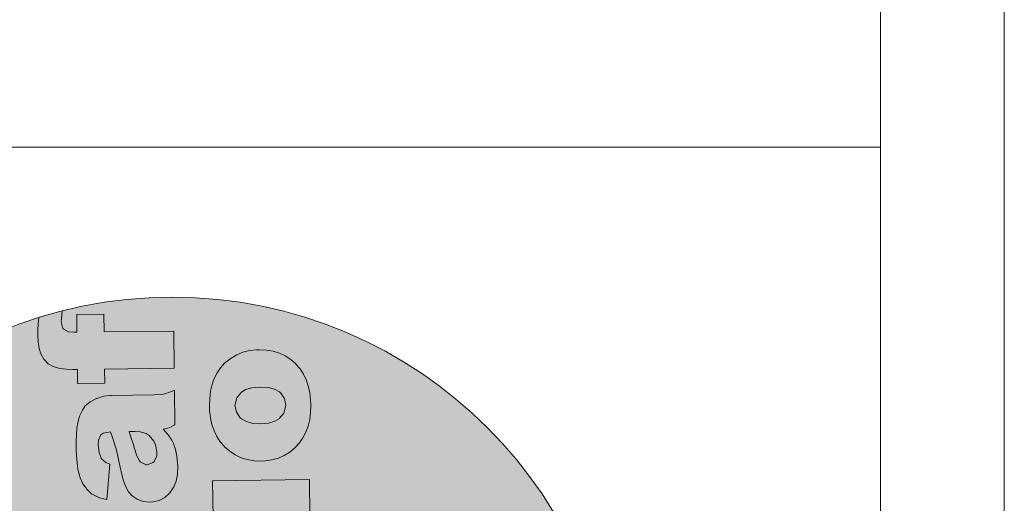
# Model space of a CAD drawing. Header units: millimetres. Extents: x -115268 to 140687, y -37779 to 24471.
# Tile 125 of 256: x 55464 to 55848, y -4479 to -4290. Entities that reach past the tile are written whole.
import ezdxf

# ---------------------------------------------------------------- set-up
doc = ezdxf.new("R2010")
doc.units = ezdxf.units.MM
doc.layers.get('0').update_dxf_attribs({"lineweight": 9})
doc.layers.add('A_CIENKA', color=7, linetype='Continuous', lineweight=9)

# ---------------------------------------------------------------- blocks, each defined once
blk = doc.blocks.new('METRYKA11')
at = {"true_color": 0x000000}
h = blk.add_hatch(color=18, dxfattribs=at)
h.dxf.hatch_style = 1
h.paths.add_polyline_path([(7511428.56, 5508702.86, 1), (7511776.45, 5508702.86, 1)])
at = {"true_color": 0xffffff}
h = blk.add_hatch(color=7, dxfattribs=at)
h.dxf.hatch_style = 1
h.paths.add_polyline_path([(7511581.88, 5508579.4), (7511581.49, 5508579.4), (7511578.94, 5508579.05), (7511576.25, 5508578.25), (7511576.14, 5508578.21), (7511573.63, 5508576.92), (7511571.76, 5508575.28), (7511570.62, 5508573.72), (7511569.49, 5508571.36), (7511568.79, 5508568.65), (7511568.5, 5508566.69), (7511568.32, 5508564.19), (7511568.21, 5508561.35), (7511568.22, 5508558.2), (7511568.28, 5508555.88), (7511568.52, 5508553.19), (7511568.9, 5508550.67), (7511568.98, 5508550.18), (7511569.72, 5508547.38), (7511570.69, 5508545.22), (7511570.83, 5508544.94), (7511572.47, 5508542.68), (7511574.32, 5508541.02), (7511574.95, 5508540.61), (7511577.24, 5508539.58), (7511580.09, 5508538.81), (7511581.36, 5508552.68), (7511579.81, 5508553.32), (7511577.92, 5508554.95), (7511577.1, 5508557.18), (7511576.78, 5508560.19), (7511576.9, 5508561.98), (7511577.82, 5508564.06), (7511578.73, 5508564.71), (7511581.55, 5508565.23), (7511582.54, 5508562.58), (7511583.31, 5508560.13), (7511583.31, 5508560.1), (7511583.75, 5508558.53), (7511584.27, 5508556.25), (7511584.97, 5508553.28), (7511585.75, 5508549.57), (7511586.49, 5508546.64), (7511587.5, 5508543.98), (7511588.65, 5508541.86), (7511590, 5508540.3), (7511591.94, 5508538.99), (7511594.34, 5508538.14), (7511597.11, 5508537.86), (7511598.09, 5508537.94), (7511600.58, 5508538.5), (7511602.81, 5508539.68), (7511604.78, 5508541.5), (7511605.02, 5508541.78), (7511606.26, 5508543.72), (7511607.15, 5508546.05), (7511607.67, 5508548.72), (7511607.81, 5508551.77), (7511607.76, 5508553), (7511607.48, 5508555.76), (7511606.93, 5508558.35), (7511606.13, 5508560.69), (7511605.48, 5508561.95), (7511604.05, 5508564.14), (7511602.13, 5508566.29), (7511604.51, 5508566.81), (7511606.74, 5508567.92), (7511606.57, 5508581.49), (7511605.04, 5508580.77), (7511602.74, 5508580.01), (7511601.51, 5508579.78), (7511598.57, 5508579.6)])
h.paths.add_polyline_path([(7511593.2, 5508565.23), (7511595.52, 5508564.56), (7511596.73, 5508563.73), (7511598.47, 5508561.62), (7511599.3, 5508559.73), (7511599.68, 5508557.11), (7511599.59, 5508555.84), (7511598.64, 5508553.62), (7511598.26, 5508553.23), (7511595.88, 5508552.36), (7511595.46, 5508552.39), (7511593.17, 5508553.56), (7511592.88, 5508553.9), (7511591.84, 5508555.89), (7511590.79, 5508559.1), (7511590.49, 5508560.22), (7511589.69, 5508562.81), (7511588.85, 5508565.32), (7511591.17, 5508565.35)], flags=16)
h.paths.add_polyline_path([(7511594.33, 5508603.93), (7511592.32, 5508602.95), (7511589.31, 5508602.56), (7511568.52, 5508602.31), (7511568.7, 5508587.76), (7511592.75, 5508588.05), (7511594.36, 5508588.11), (7511597.27, 5508588.49), (7511599.82, 5508589.19), (7511601.98, 5508590.24), (7511603.72, 5508591.62), (7511605.24, 5508593.4), (7511606.33, 5508595.62), (7511607, 5508598.15), (7511607.21, 5508601.03), (7511607, 5508603.73), (7511606.45, 5508606.31), (7511605.51, 5508608.57), (7511604.11, 5508610.67), (7511602.3, 5508612.65), (7511600.07, 5508614.58), (7511606.17, 5508614.66), (7511606.01, 5508628.19), (7511568.21, 5508627.73), (7511568.39, 5508613.25), (7511586.58, 5508613.47), (7511589.32, 5508613.36), (7511591.92, 5508612.83), (7511593.76, 5508611.91), (7511595.21, 5508610.17), (7511595.81, 5508607.66), (7511595.62, 5508606.08)])
h.paths.add_polyline_path([(7511567.8, 5508661.95), (7511567.89, 5508653.99), (7511553.52, 5508653.81), (7511561.13, 5508639.39), (7511568.07, 5508639.47), (7511568.13, 5508634.14), (7511578.76, 5508634.27), (7511578.69, 5508639.6), (7511591.98, 5508639.76), (7511593.66, 5508639.79), (7511596.71, 5508640.03), (7511599.19, 5508640.48), (7511601.11, 5508641.1), (7511601.57, 5508641.32), (7511603.72, 5508642.85), (7511605.28, 5508644.94), (7511605.34, 5508645.05), (7511606.06, 5508647.09), (7511606.48, 5508649.69), (7511606.58, 5508652.92), (7511606.49, 5508654.84), (7511606.24, 5508657.47), (7511605.86, 5508660.17), (7511605.27, 5508662.93), (7511595.29, 5508661.76), (7511595.91, 5508659.59), (7511596.3, 5508656.97), (7511595.09, 5508654.77), (7511594.74, 5508654.63), (7511591.87, 5508654.28), (7511578.51, 5508654.12), (7511578.42, 5508662.08)])
h.paths.add_polyline_path([(7511572.98, 5508705.87), (7511572.52, 5508705.45), (7511570.93, 5508703.68), (7511569.56, 5508701.7), (7511568.46, 5508699.51), (7511567.65, 5508697.08), (7511567.05, 5508694.48), (7511566.7, 5508691.67), (7511566.63, 5508688.65), (7511566.68, 5508687.04), (7511566.96, 5508684.2), (7511567.56, 5508681.58), (7511568.36, 5508679.13), (7511569.44, 5508676.87), (7511570.79, 5508674.82), (7511572.56, 5508672.79), (7511574.49, 5508671.11), (7511576.61, 5508669.73), (7511578.9, 5508668.64), (7511581.36, 5508667.86), (7511583.96, 5508667.44), (7511586.73, 5508667.3), (7511588.35, 5508667.39), (7511590.97, 5508667.77), (7511593.45, 5508668.43), (7511595.76, 5508669.44), (7511597.91, 5508670.8), (7511599.89, 5508672.44), (7511601.69, 5508674.39), (7511603.03, 5508676.33), (7511604.2, 5508678.52), (7511605.05, 5508680.91), (7511605.68, 5508683.48), (7511606.04, 5508686.22), (7511606.14, 5508689.17), (7511606.05, 5508691.09), (7511605.73, 5508693.93), (7511605.17, 5508696.59), (7511604.34, 5508699.03), (7511603.26, 5508701.26), (7511601.94, 5508703.28), (7511600.33, 5508705.12), (7511600.23, 5508705.22), (7511598.28, 5508706.92), (7511596.16, 5508708.33), (7511593.87, 5508709.39), (7511591.44, 5508710.13), (7511588.8, 5508710.59), (7511586, 5508710.7), (7511584.87, 5508710.68), (7511582.14, 5508710.33), (7511579.59, 5508709.71), (7511577.22, 5508708.77), (7511575.02, 5508707.48)])
h.paths.add_polyline_path([(7511577.07, 5508686.43), (7511576.58, 5508688.98), (7511576.58, 5508689.54), (7511577.25, 5508691.97), (7511578.91, 5508694.03), (7511580.71, 5508695.17), (7511583.16, 5508695.9), (7511586.32, 5508696.16), (7511589.51, 5508695.94), (7511592, 5508695.31), (7511593.88, 5508694.24), (7511594.41, 5508693.79), (7511595.84, 5508691.67), (7511596.32, 5508689.12), (7511596.33, 5508688.45), (7511595.62, 5508685.99), (7511593.97, 5508683.97), (7511592.09, 5508682.79), (7511589.61, 5508682.09), (7511586.52, 5508681.81), (7511583.5, 5508682.02), (7511581.01, 5508682.65), (7511579.07, 5508683.79), (7511578.5, 5508684.31)], flags=16)
h.paths.add_polyline_path([(7511566.63, 5508757.31), (7511566.8, 5508743.74), (7511572.37, 5508743.81), (7511570.67, 5508742.38), (7511568.84, 5508740.43), (7511567.49, 5508738.42), (7511566.78, 5508736.59), (7511566.25, 5508734.05), (7511566.11, 5508731.11), (7511566.24, 5508728.94), (7511566.8, 5508726.35), (7511567.74, 5508723.97), (7511569.1, 5508721.89), (7511570.88, 5508719.98), (7511571.76, 5508719.25), (7511573.7, 5508718.02), (7511575.96, 5508717.06), (7511578.49, 5508716.39), (7511581.3, 5508715.97), (7511584.35, 5508715.87), (7511587.19, 5508716.04), (7511589.96, 5508716.46), (7511592.47, 5508717.16), (7511594.74, 5508718.1), (7511596.76, 5508719.35), (7511598.11, 5508720.42), (7511599.99, 5508722.3), (7511601.43, 5508724.38), (7511602.46, 5508726.61), (7511603.06, 5508729.07), (7511603.24, 5508731.66), (7511603.04, 5508733.87), (7511602.41, 5508736.42), (7511601.36, 5508738.87), (7511601.22, 5508739.11), (7511599.76, 5508741.09), (7511597.63, 5508743.1), (7511605.48, 5508743.19), (7511605.3, 5508757.78)])
h.paths.add_polyline_path([(7511577.09, 5508733.77), (7511576.52, 5508736.39), (7511577.06, 5508738.96), (7511578.65, 5508741.04), (7511579.73, 5508741.83), (7511582.03, 5508742.7), (7511584.97, 5508743.05), (7511586.51, 5508743), (7511589.15, 5508742.43), (7511591.13, 5508741.3), (7511592.7, 5508739.29), (7511593.25, 5508736.77), (7511592.79, 5508734.2), (7511591.34, 5508732.15), (7511590.55, 5508731.58), (7511588.28, 5508730.68), (7511585.3, 5508730.32), (7511583.13, 5508730.4), (7511580.49, 5508730.93), (7511578.58, 5508731.93)], flags=16)
h.paths.add_polyline_path([(7511591.49, 5508781.03), (7511588.61, 5508781.07), (7511585.49, 5508781.28), (7511582.85, 5508781.7), (7511580.71, 5508782.34), (7511579.05, 5508783.13), (7511579.01, 5508783.19), (7511577.27, 5508785.03), (7511576.64, 5508787.51), (7511576.8, 5508788.78), (7511577.68, 5508791.59), (7511567.29, 5508795.96), (7511566.36, 5508793.88), (7511565.62, 5508791.31), (7511565.41, 5508788.92), (7511565.41, 5508788.74), (7511565.83, 5508786.05), (7511566.94, 5508783.82), (7511567.8, 5508782.85), (7511569.81, 5508781.29), (7511572.57, 5508779.82), (7511566.36, 5508779.74), (7511566.53, 5508766.18), (7511604.32, 5508766.64), (7511604.14, 5508781.19)])
h.paths.add_polyline_path([(7511578.72, 5508838.45), (7511578.34, 5508838.45), (7511575.78, 5508838.14), (7511573.09, 5508837.33), (7511572.99, 5508837.3), (7511570.48, 5508836), (7511568.61, 5508834.37), (7511567.47, 5508832.78), (7511566.34, 5508830.45), (7511565.64, 5508827.74), (7511565.34, 5508825.77), (7511565.16, 5508823.25), (7511565.06, 5508820.44), (7511565.06, 5508817.28), (7511565.12, 5508814.97), (7511565.37, 5508812.27), (7511565.75, 5508809.75), (7511565.83, 5508809.23), (7511566.56, 5508806.43), (7511567.53, 5508804.27), (7511567.68, 5508804.03), (7511569.32, 5508801.77), (7511571.16, 5508800.07), (7511571.8, 5508799.69), (7511574.09, 5508798.63), (7511576.94, 5508797.9), (7511578.21, 5508811.73), (7511576.66, 5508812.41), (7511574.77, 5508814), (7511573.95, 5508816.27), (7511573.63, 5508819.25), (7511573.75, 5508821.07), (7511574.67, 5508823.15), (7511575.57, 5508823.79), (7511578.4, 5508824.29), (7511579.38, 5508821.66), (7511580.15, 5508819.18), (7511580.15, 5508819.15), (7511580.59, 5508817.61), (7511581.11, 5508815.34), (7511581.81, 5508812.33), (7511582.59, 5508808.66), (7511583.33, 5508805.72), (7511584.34, 5508803.07), (7511585.49, 5508800.95), (7511586.84, 5508799.38), (7511588.79, 5508798.08), (7511591.18, 5508797.19), (7511593.96, 5508796.95), (7511594.94, 5508796.99), (7511597.42, 5508797.59), (7511599.65, 5508798.77), (7511601.63, 5508800.58), (7511601.87, 5508800.87), (7511603.11, 5508802.81), (7511603.99, 5508805.1), (7511604.52, 5508807.81), (7511604.66, 5508810.86), (7511604.61, 5508812.08), (7511604.33, 5508814.85), (7511603.77, 5508817.4), (7511602.97, 5508819.74), (7511602.32, 5508821.03), (7511600.9, 5508823.19), (7511598.98, 5508825.37), (7511601.35, 5508825.89), (7511603.58, 5508826.97), (7511603.42, 5508840.58), (7511601.88, 5508839.86), (7511599.58, 5508839.09), (7511598.36, 5508838.87), (7511595.41, 5508838.66)])
h.paths.add_polyline_path([(7511585.7, 5508824.37), (7511588.01, 5508824.4), (7511590.05, 5508824.28), (7511592.37, 5508823.61), (7511593.57, 5508822.82), (7511595.32, 5508820.7), (7511596.15, 5508818.82), (7511596.53, 5508816.19), (7511596.44, 5508814.89), (7511595.48, 5508812.71), (7511595.1, 5508812.32), (7511592.73, 5508811.45), (7511592.31, 5508811.48), (7511590.01, 5508812.64), (7511589.73, 5508812.95), (7511588.69, 5508814.98), (7511587.63, 5508818.19), (7511587.34, 5508819.31), (7511586.54, 5508821.89)], flags=16)
h.paths.add_polyline_path([(7511565.26, 5508870.02), (7511565.35, 5508863.12), (7511564.43, 5508863.1), (7511562.01, 5508863.25), (7511559.81, 5508864.48), (7511559.23, 5508867.21), (7511559.28, 5508868.51), (7511559.6, 5508871.43, 0.013685), (7511550.44, 5508868.83), (7511550.23, 5508866.33), (7511550.12, 5508863.91), (7511550.07, 5508861.84), (7511550.21, 5508859.42), (7511550.59, 5508856.73), (7511551.25, 5508854.63), (7511552.39, 5508852.65), (7511554.13, 5508850.85), (7511556.01, 5508849.75), (7511558.71, 5508849.01), (7511561.24, 5508848.69), (7511563.8, 5508848.58), (7511565.52, 5508848.6), (7511565.59, 5508843.17), (7511576.21, 5508843.3), (7511576.14, 5508848.73), (7511603.32, 5508849.06), (7511603.14, 5508863.58), (7511575.97, 5508863.24), (7511575.88, 5508870.15)])
h.paths.add_polyline_path([(7511621.34, 5508849.25), (7511619.99, 5508847.27), (7511618.9, 5508845.08), (7511618.05, 5508842.68), (7511617.45, 5508840.08), (7511617.13, 5508837.27), (7511617.03, 5508834.26), (7511617.09, 5508832.64), (7511617.4, 5508829.81), (7511617.96, 5508827.15), (7511618.8, 5508824.7), (7511619.87, 5508822.47), (7511621.23, 5508820.42), (7511622.98, 5508818.37), (7511624.92, 5508816.71), (7511627.04, 5508815.3), (7511629.34, 5508814.21), (7511631.77, 5508813.47), (7511634.4, 5508813.01), (7511637.17, 5508812.9), (7511638.78, 5508812.96), (7511641.41, 5508813.34), (7511643.89, 5508814.04), (7511646.19, 5508815.04), (7511648.35, 5508816.37), (7511650.29, 5508818.01), (7511652.09, 5508819.99), (7511653.47, 5508821.94), (7511654.6, 5508824.12), (7511655.49, 5508826.48), (7511656.12, 5508829.05), (7511656.47, 5508831.83), (7511656.54, 5508834.77), (7511656.48, 5508836.66), (7511656.17, 5508839.5), (7511655.58, 5508842.16), (7511654.74, 5508844.6), (7511653.69, 5508846.83), (7511652.34, 5508848.89), (7511650.77, 5508850.69), (7511650.67, 5508850.79), (7511648.72, 5508852.52), (7511646.6, 5508853.9), (7511644.3, 5508854.96), (7511641.84, 5508855.74), (7511639.21, 5508856.16), (7511636.43, 5508856.3), (7511635.31, 5508856.25), (7511632.58, 5508855.94), (7511630.03, 5508855.31), (7511627.66, 5508854.34), (7511625.46, 5508853.05), (7511623.41, 5508851.48), (7511622.93, 5508851.02)])
h.paths.add_polyline_path([(7511626.98, 5508834.59), (7511627.01, 5508835.11), (7511627.68, 5508837.58), (7511629.34, 5508839.63), (7511631.12, 5508840.74), (7511633.6, 5508841.47), (7511636.73, 5508841.76), (7511639.94, 5508841.55), (7511642.44, 5508840.91), (7511644.31, 5508839.85), (7511644.84, 5508839.36), (7511646.27, 5508837.28), (7511646.76, 5508834.72), (7511646.73, 5508834.02), (7511646.06, 5508831.59), (7511644.4, 5508829.57), (7511644.4, 5508829.54), (7511642.49, 5508828.39), (7511640.01, 5508827.66), (7511636.96, 5508827.42), (7511633.94, 5508827.59), (7511631.44, 5508828.26), (7511629.5, 5508829.39), (7511628.9, 5508829.91), (7511627.51, 5508832.03)], flags=16)
h.paths.add_polyline_path([(7511618.26, 5508805.2), (7511618.44, 5508790.72), (7511656.23, 5508791.18), (7511656.05, 5508805.66)])
h.paths.add_polyline_path([(7511604.14, 5508781.19), (7511604.32, 5508766.64), (7511622.48, 5508766.86), (7511621.93, 5508766.29), (7511620.27, 5508764.2), (7511619.07, 5508761.87), (7511618.76, 5508760.99), (7511618.16, 5508758.46), (7511617.99, 5508755.69), (7511618.19, 5508753.17), (7511618.82, 5508750.65), (7511619.83, 5508748.35), (7511621.26, 5508746.23), (7511623.11, 5508744.32), (7511624.7, 5508743.11), (7511626.78, 5508741.94), (7511629.07, 5508741.06), (7511631.64, 5508740.43), (7511634.48, 5508740.08), (7511637.57, 5508739.97), (7511639.57, 5508740.07), (7511642.33, 5508740.42), (7511644.92, 5508741.01), (7511647.36, 5508741.85), (7511649.67, 5508742.92), (7511651.79, 5508744.25), (7511652.45, 5508744.75), (7511654.29, 5508746.52), (7511655.73, 5508748.54), (7511656.76, 5508750.8), (7511657.32, 5508753.33), (7511657.5, 5508756.1), (7511657.37, 5508758.06), (7511656.81, 5508760.65), (7511655.8, 5508763.06), (7511655.02, 5508764.24), (7511653.28, 5508766.15), (7511650.94, 5508768.19), (7511656.51, 5508768.25), (7511656.35, 5508781.82)])
h.paths.add_polyline_path([(7511634.51, 5508766.76), (7511637.52, 5508767.08), (7511640.15, 5508766.93), (7511642.72, 5508766.37), (7511644.65, 5508765.29), (7511646.3, 5508763.22), (7511646.85, 5508760.7), (7511646.36, 5508758.38), (7511644.73, 5508756.33), (7511643.45, 5508755.51), (7511641.07, 5508754.74), (7511637.99, 5508754.46), (7511635.39, 5508754.57), (7511632.79, 5508755.13), (7511630.92, 5508756.09), (7511629.39, 5508757.86), (7511628.74, 5508760.41), (7511629.33, 5508763.01), (7511630.88, 5508765.1), (7511632.13, 5508765.96)], flags=16)
h.paths.add_polyline_path([(7511619.14, 5508732.77), (7511619.32, 5508718.29), (7511637.48, 5508718.51), (7511640.25, 5508718.41), (7511642.85, 5508717.91), (7511644.69, 5508716.99), (7511646.11, 5508715.25), (7511646.7, 5508712.73), (7511646.55, 5508711.12), (7511645.28, 5508709), (7511645.24, 5508709), (7511643.25, 5508707.99), (7511640.24, 5508707.64), (7511619.45, 5508707.39), (7511619.63, 5508692.84), (7511643.68, 5508693.13), (7511645.26, 5508693.19), (7511648.2, 5508693.57), (7511650.71, 5508694.27), (7511652.88, 5508695.31), (7511654.65, 5508696.67), (7511656.13, 5508698.47), (7511657.26, 5508700.69), (7511657.93, 5508703.23), (7511658.11, 5508706.07), (7511657.94, 5508708.8), (7511657.34, 5508711.39), (7511656.44, 5508713.62), (7511656.37, 5508713.76), (7511655.01, 5508715.75), (7511653.23, 5508717.69), (7511650.97, 5508719.66), (7511657.1, 5508719.73), (7511656.94, 5508733.23)])
h.paths.add_polyline_path([(7511630.4, 5508678.24), (7511630.3, 5508686.2), (7511619.71, 5508686.07), (7511619.81, 5508678.11), (7511605.4, 5508677.94), (7511613.04, 5508663.51), (7511619.99, 5508663.6), (7511620.05, 5508658.27), (7511630.64, 5508658.4), (7511630.57, 5508663.73), (7511643.9, 5508663.89), (7511645.54, 5508663.91), (7511648.63, 5508664.16), (7511651.11, 5508664.61), (7511653.03, 5508665.23), (7511653.48, 5508665.44), (7511655.64, 5508666.98), (7511657.19, 5508669.06), (7511657.94, 5508671.18), (7511658.36, 5508673.81), (7511658.46, 5508677.04), (7511658.4, 5508678.97), (7511658.16, 5508681.6), (7511657.74, 5508684.26), (7511657.18, 5508687.05), (7511647.17, 5508685.88), (7511647.83, 5508683.71), (7511648.21, 5508681.14), (7511646.97, 5508678.9), (7511646.63, 5508678.76), (7511643.79, 5508678.41)])
h.paths.add_polyline_path([(7511639.73, 5508652.13), (7511638.55, 5508651.13), (7511636.89, 5508649.15), (7511635.62, 5508646.68), (7511635.55, 5508646.47), (7511634.91, 5508644.5), (7511634.34, 5508642.07), (7511633.89, 5508639.19), (7511633.47, 5508635.89), (7511633.31, 5508634.48), (7511632.82, 5508631.5), (7511632.25, 5508629.58), (7511630.2, 5508628.24), (7511628.05, 5508629.33), (7511627.62, 5508630.1), (7511627.13, 5508632.9), (7511627.28, 5508634.69), (7511628.23, 5508637.05), (7511628.58, 5508637.51), (7511630.88, 5508638.84), (7511629.38, 5508652.56), (7511627.77, 5508651.88), (7511625.4, 5508650.52), (7511623.53, 5508648.95), (7511622.87, 5508648.24), (7511621.43, 5508646.05), (7511620.41, 5508643.51), (7511620.04, 5508642.07), (7511619.68, 5508639.72), (7511619.5, 5508636.87), (7511619.48, 5508633.51), (7511619.58, 5508630.77), (7511619.86, 5508627.94), (7511620.31, 5508625.45), (7511620.93, 5508623.32), (7511621.8, 5508621.37), (7511623.26, 5508619.18), (7511625.04, 5508617.41), (7511626.42, 5508616.48), (7511628.81, 5508615.6), (7511631.51, 5508615.32), (7511632.77, 5508615.4), (7511635.29, 5508616.06), (7511637.55, 5508617.39), (7511638.35, 5508618.1), (7511640.12, 5508620.08), (7511641.32, 5508622.41), (7511641.85, 5508624.17), (7511642.42, 5508626.49), (7511642.98, 5508629.41), (7511643.61, 5508632.89), (7511643.87, 5508634.44), (7511644.46, 5508637.46), (7511645, 5508639.11), (7511645.31, 5508639.64), (7511647.47, 5508640.83), (7511649.73, 5508639.59), (7511650.63, 5508637.88), (7511651.05, 5508635.08), (7511650.9, 5508633.08), (7511649.98, 5508630.79), (7511648.84, 5508629.59), (7511646.36, 5508628.26), (7511647.87, 5508613.9), (7511650.35, 5508614.7), (7511652.65, 5508615.96), (7511654.59, 5508617.6), (7511656.22, 5508619.65), (7511656.9, 5508620.88), (7511657.68, 5508622.89), (7511658.29, 5508625.21), (7511658.71, 5508627.92), (7511658.95, 5508631.01), (7511658.98, 5508634.41), (7511658.96, 5508635.81), (7511658.75, 5508638.82), (7511658.37, 5508641.52), (7511657.78, 5508643.93), (7511657.05, 5508645.99), (7511656.98, 5508646.13), (7511655.58, 5508648.64), (7511653.95, 5508650.65), (7511652, 5508652.17), (7511650.66, 5508652.89), (7511648.16, 5508653.77), (7511645.63, 5508654.06), (7511644.61, 5508653.98), (7511642.06, 5508653.38)])
blk.add_line((7511878.67, 5508935.17), (7511878.67, 5506025.17))
at = {"color": 7, "lineweight": 0}
for p, q in [((7511559.28, 5508868.51), (7511559.6, 5508871.43)), ((7511575.88, 5508870.15), (7511565.26, 5508870.02)), ((7511565.26, 5508870.02), (7511565.35, 5508863.12)), ((7511575.97, 5508863.24), (7511575.88, 5508870.15)), ((7511550.23, 5508866.33), (7511550.12, 5508863.91)), ((7511550.44, 5508868.83), (7511550.23, 5508866.33)), ((7511559.23, 5508867.21), (7511559.28, 5508868.51)), ((7511559.79, 5508864.59), (7511559.23, 5508867.21)), ((7511550.12, 5508863.91), (7511550.07, 5508861.84)), ((7511559.93, 5508864.42), (7511559.79, 5508864.59)), ((7511562.01, 5508863.25), (7511559.93, 5508864.42)), ((7511564.43, 5508863.1), (7511562.01, 5508863.25)), ((7511565.35, 5508863.12), (7511564.43, 5508863.1)), ((7511603.14, 5508863.58), (7511575.97, 5508863.24)), ((7511603.32, 5508849.06), (7511603.14, 5508863.58)), ((7511550.07, 5508861.84), (7511550.21, 5508859.42)), ((7511550.21, 5508859.42), (7511550.59, 5508856.73)), ((7511550.59, 5508856.73), (7511551.25, 5508854.63)), ((7511551.25, 5508854.63), (7511552.39, 5508852.65)), ((7511630.03, 5508855.31), (7511627.66, 5508854.34)), ((7511632.58, 5508855.94), (7511630.03, 5508855.31)), ((7511635.31, 5508856.25), (7511632.58, 5508855.94)), ((7511636.43, 5508856.3), (7511635.31, 5508856.25)), ((7511639.21, 5508856.16), (7511636.43, 5508856.3)), ((7511641.84, 5508855.74), (7511639.21, 5508856.16)), ((7511644.3, 5508854.96), (7511641.84, 5508855.74)), ((7511646.6, 5508853.9), (7511644.3, 5508854.96)), ((7511552.39, 5508852.65), (7511554.13, 5508850.85)), ((7511554.13, 5508850.85), (7511556.01, 5508849.75)), ((7511622.93, 5508851.02), (7511621.34, 5508849.25)), ((7511623.41, 5508851.48), (7511622.93, 5508851.02)), ((7511625.46, 5508853.05), (7511623.41, 5508851.48)), ((7511627.66, 5508854.34), (7511625.46, 5508853.05)), ((7511648.72, 5508852.52), (7511646.6, 5508853.9)), ((7511650.67, 5508850.79), (7511648.72, 5508852.52)), ((7511650.77, 5508850.69), (7511650.67, 5508850.79)), ((7511652.34, 5508848.89), (7511650.77, 5508850.69)), ((7511556.01, 5508849.75), (7511558.71, 5508849.01)), ((7511558.71, 5508849.01), (7511561.24, 5508848.69)), ((7511561.24, 5508848.69), (7511563.8, 5508848.58)), ((7511563.8, 5508848.58), (7511565.52, 5508848.6)), ((7511565.52, 5508848.6), (7511565.59, 5508843.17)), ((7511576.14, 5508848.73), (7511603.32, 5508849.06)), ((7511576.21, 5508843.3), (7511576.14, 5508848.73)), ((7511619.99, 5508847.27), (7511618.9, 5508845.08)), ((7511621.34, 5508849.25), (7511619.99, 5508847.27)), ((7511653.69, 5508846.83), (7511652.34, 5508848.89)), ((7511654.74, 5508844.6), (7511653.69, 5508846.83)), ((7511565.59, 5508843.17), (7511576.21, 5508843.3)), ((7511618.9, 5508845.08), (7511618.05, 5508842.68)), ((7511655.58, 5508842.16), (7511654.74, 5508844.6)), ((7511599.58, 5508839.09), (7511598.36, 5508838.87)), ((7511601.88, 5508839.86), (7511599.58, 5508839.09)), ((7511603.42, 5508840.58), (7511601.88, 5508839.86)), ((7511603.58, 5508826.97), (7511603.42, 5508840.58)), ((7511617.45, 5508840.08), (7511617.13, 5508837.27)), ((7511618.05, 5508842.68), (7511617.45, 5508840.08)), ((7511627.68, 5508837.58), (7511629.34, 5508839.63)), ((7511629.34, 5508839.63), (7511631.12, 5508840.74)), ((7511631.12, 5508840.74), (7511633.6, 5508841.47)), ((7511633.6, 5508841.47), (7511636.65, 5508841.75)), ((7511636.65, 5508841.75), (7511636.82, 5508841.76)), ((7511636.82, 5508841.76), (7511639.94, 5508841.55)), ((7511639.94, 5508841.55), (7511642.44, 5508840.91)), ((7511642.44, 5508840.91), (7511644.31, 5508839.85)), ((7511644.31, 5508839.85), (7511644.84, 5508839.36)), ((7511644.84, 5508839.36), (7511646.27, 5508837.28)), ((7511656.17, 5508839.5), (7511655.58, 5508842.16)), ((7511656.48, 5508836.66), (7511656.17, 5508839.5)), ((7511570.48, 5508836), (7511568.61, 5508834.37)), ((7511572.99, 5508837.3), (7511570.48, 5508836)), ((7511573.09, 5508837.33), (7511572.99, 5508837.3)), ((7511575.78, 5508838.14), (7511573.09, 5508837.33)), ((7511578.34, 5508838.45), (7511575.78, 5508838.14)), ((7511578.72, 5508838.45), (7511578.34, 5508838.45)), ((7511595.41, 5508838.66), (7511578.72, 5508838.45)), ((7511598.36, 5508838.87), (7511595.41, 5508838.66)), ((7511617.13, 5508837.27), (7511617.03, 5508834.26)), ((7511627.01, 5508835.11), (7511627.68, 5508837.58)), ((7511646.27, 5508837.28), (7511646.76, 5508834.72)), ((7511656.54, 5508834.77), (7511656.48, 5508836.66)), ((7511567.47, 5508832.78), (7511566.34, 5508830.45)), ((7511568.61, 5508834.37), (7511567.47, 5508832.78)), ((7511617.03, 5508834.26), (7511617.09, 5508832.64)), ((7511617.09, 5508832.64), (7511617.4, 5508829.81)), ((7511626.98, 5508834.59), (7511627.01, 5508835.11)), ((7511627.51, 5508832.03), (7511626.98, 5508834.59)), ((7511628.9, 5508829.91), (7511627.51, 5508832.03)), ((7511646.06, 5508831.59), (7511644.4, 5508829.57)), ((7511646.73, 5508834.02), (7511646.06, 5508831.59)), ((7511646.76, 5508834.72), (7511646.73, 5508834.02)), ((7511656.12, 5508829.05), (7511656.47, 5508831.83)), ((7511656.47, 5508831.83), (7511656.54, 5508834.77)), ((7511565.64, 5508827.74), (7511565.34, 5508825.77)), ((7511566.34, 5508830.45), (7511565.64, 5508827.74)), ((7511617.4, 5508829.81), (7511617.96, 5508827.15)), ((7511629.5, 5508829.39), (7511628.9, 5508829.91)), ((7511631.44, 5508828.26), (7511629.5, 5508829.39)), ((7511633.94, 5508827.59), (7511631.44, 5508828.26)), ((7511636.96, 5508827.42), (7511633.94, 5508827.59)), ((7511640.01, 5508827.66), (7511636.96, 5508827.42)), ((7511642.49, 5508828.39), (7511640.01, 5508827.66)), ((7511644.4, 5508829.54), (7511642.49, 5508828.39)), ((7511644.4, 5508829.57), (7511644.4, 5508829.54)), ((7511655.49, 5508826.48), (7511656.12, 5508829.05)), ((7511565.34, 5508825.77), (7511565.16, 5508823.25)), ((7511574.67, 5508823.15), (7511575.57, 5508823.79)), ((7511575.57, 5508823.79), (7511578.37, 5508824.28)), ((7511578.37, 5508824.28), (7511578.41, 5508824.28)), ((7511578.41, 5508824.28), (7511579.38, 5508821.66)), ((7511585.7, 5508824.37), (7511588.01, 5508824.4)), ((7511586.54, 5508821.89), (7511585.7, 5508824.37)), ((7511588.01, 5508824.4), (7511590.05, 5508824.28)), ((7511590.05, 5508824.28), (7511592.37, 5508823.61)), ((7511598.98, 5508825.37), (7511601.35, 5508825.89)), ((7511600.9, 5508823.19), (7511598.98, 5508825.37)), ((7511601.35, 5508825.89), (7511603.58, 5508826.97)), ((7511617.96, 5508827.15), (7511618.8, 5508824.7)), ((7511618.8, 5508824.7), (7511619.87, 5508822.47)), ((7511653.47, 5508821.94), (7511654.6, 5508824.12)), ((7511654.6, 5508824.12), (7511655.49, 5508826.48)), ((7511565.16, 5508823.25), (7511565.06, 5508820.44)), ((7511565.06, 5508820.44), (7511565.06, 5508817.28)), ((7511573.63, 5508819.25), (7511573.75, 5508821.07)), ((7511573.75, 5508821.07), (7511574.67, 5508823.15)), ((7511579.38, 5508821.66), (7511580.15, 5508819.18)), ((7511587.34, 5508819.31), (7511586.54, 5508821.89)), ((7511592.37, 5508823.61), (7511593.57, 5508822.82)), ((7511593.57, 5508822.82), (7511595.32, 5508820.7)), ((7511595.32, 5508820.7), (7511596.15, 5508818.82)), ((7511602.32, 5508821.03), (7511600.9, 5508823.19)), ((7511602.97, 5508819.74), (7511602.32, 5508821.03)), ((7511619.87, 5508822.47), (7511621.23, 5508820.42)), ((7511621.23, 5508820.42), (7511622.83, 5508818.55)), ((7511650.29, 5508818.01), (7511652.09, 5508819.99)), ((7511652.09, 5508819.99), (7511653.47, 5508821.94)), ((7511565.06, 5508817.28), (7511565.12, 5508814.97)), ((7511573.95, 5508816.27), (7511573.63, 5508819.25)), ((7511574.74, 5508814.07), (7511573.95, 5508816.27)), ((7511580.15, 5508819.18), (7511580.15, 5508819.15)), ((7511580.15, 5508819.15), (7511580.59, 5508817.61)), ((7511580.59, 5508817.61), (7511581.11, 5508815.34)), ((7511587.63, 5508818.19), (7511587.34, 5508819.31)), ((7511588.69, 5508814.98), (7511587.63, 5508818.19)), ((7511596.15, 5508818.82), (7511596.53, 5508816.19)), ((7511596.53, 5508816.19), (7511596.44, 5508814.89)), ((7511603.77, 5508817.4), (7511602.97, 5508819.74)), ((7511604.33, 5508814.85), (7511603.77, 5508817.4)), ((7511622.83, 5508818.55), (7511622.94, 5508818.41)), ((7511622.94, 5508818.41), (7511624.92, 5508816.71)), ((7511624.92, 5508816.71), (7511627.04, 5508815.3)), ((7511646.19, 5508815.04), (7511648.35, 5508816.37)), ((7511648.35, 5508816.37), (7511650.29, 5508818.01)), ((7511565.12, 5508814.97), (7511565.37, 5508812.27)), ((7511565.37, 5508812.27), (7511565.75, 5508809.75)), ((7511574.85, 5508813.93), (7511574.74, 5508814.07)), ((7511576.66, 5508812.41), (7511574.85, 5508813.93)), ((7511578.21, 5508811.73), (7511576.66, 5508812.41)), ((7511581.11, 5508815.34), (7511581.81, 5508812.33)), ((7511581.81, 5508812.33), (7511582.59, 5508808.66)), ((7511589.73, 5508812.95), (7511588.69, 5508814.98)), ((7511590.01, 5508812.64), (7511589.73, 5508812.95)), ((7511592.31, 5508811.48), (7511590.01, 5508812.64)), ((7511595.1, 5508812.32), (7511592.73, 5508811.45)), ((7511595.48, 5508812.71), (7511595.1, 5508812.32)), ((7511596.44, 5508814.89), (7511595.48, 5508812.71)), ((7511604.61, 5508812.08), (7511604.33, 5508814.85)), ((7511627.04, 5508815.3), (7511629.34, 5508814.21)), ((7511629.34, 5508814.21), (7511631.77, 5508813.47)), ((7511631.77, 5508813.47), (7511634.4, 5508813.01)), ((7511634.4, 5508813.01), (7511637.17, 5508812.9)), ((7511637.17, 5508812.9), (7511638.78, 5508812.96)), ((7511638.78, 5508812.96), (7511641.41, 5508813.34)), ((7511641.41, 5508813.34), (7511643.89, 5508814.04)), ((7511643.89, 5508814.04), (7511646.19, 5508815.04)), ((7511565.75, 5508809.75), (7511565.83, 5508809.23)), ((7511565.83, 5508809.23), (7511566.56, 5508806.43)), ((7511576.94, 5508797.9), (7511578.21, 5508811.73)), ((7511582.59, 5508808.66), (7511583.33, 5508805.72)), ((7511592.73, 5508811.45), (7511592.31, 5508811.48)), ((7511604.52, 5508807.81), (7511604.66, 5508810.86)), ((7511604.66, 5508810.86), (7511604.61, 5508812.08)), ((7511566.56, 5508806.43), (7511567.53, 5508804.27)), ((7511583.33, 5508805.72), (7511584.34, 5508803.07)), ((7511603.11, 5508802.81), (7511603.99, 5508805.1)), ((7511603.99, 5508805.1), (7511604.52, 5508807.81)), ((7511656.05, 5508805.66), (7511618.26, 5508805.2)), ((7511618.26, 5508805.2), (7511618.44, 5508790.72)), ((7511656.23, 5508791.18), (7511656.05, 5508805.66)), ((7511567.53, 5508804.27), (7511567.68, 5508804.03)), ((7511567.68, 5508804.03), (7511569.32, 5508801.77)), ((7511569.32, 5508801.77), (7511571.16, 5508800.07)), ((7511584.34, 5508803.07), (7511585.49, 5508800.95)), ((7511585.49, 5508800.95), (7511586.84, 5508799.38)), ((7511601.63, 5508800.58), (7511601.87, 5508800.87)), ((7511601.87, 5508800.87), (7511603.11, 5508802.81)), ((7511571.16, 5508800.07), (7511571.8, 5508799.69)), ((7511571.8, 5508799.69), (7511574.09, 5508798.63)), ((7511574.09, 5508798.63), (7511576.94, 5508797.9)), ((7511586.84, 5508799.38), (7511588.79, 5508798.08)), ((7511588.79, 5508798.08), (7511591.18, 5508797.19)), ((7511591.18, 5508797.19), (7511593.96, 5508796.95)), ((7511593.96, 5508796.95), (7511594.94, 5508796.99)), ((7511594.94, 5508796.99), (7511597.42, 5508797.59)), ((7511597.42, 5508797.59), (7511599.65, 5508798.77)), ((7511599.65, 5508798.77), (7511601.63, 5508800.58))]:
    blk.add_line(p, q, dxfattribs=at)
blk.add_lwpolyline([(7511378.67, 5508935.17), (7511878.67, 5508935.17)])
at = {"color": 7}
blk.add_circle((7511602.5, 5508702.86), 173.94, dxfattribs=at)
blk.add_circle((7511602.5, 5508702.86), 173.94, dxfattribs=at)

msp = doc.modelspace()

# ---------------------------------------------------------------- linework, layer by layer
msp.add_line((55799.31832, -3134.56722), (55799.31832, -7250.13865))
at = {"layer": 'A_CIENKA'}
msp.add_lwpolyline([(49907.66685, -3092.13865), (55847.66685, -3092.13865), (55847.66685, -7292.56722), (49907.66685, -7292.56722), (49907.66685, -3092.13865)], dxfattribs=at)
msp.add_lwpolyline([(50162.23828, -3134.56722), (55799.31832, -3134.56722), (55799.31832, -7250.13865), (50162.23828, -7250.13865)], close=True, dxfattribs=at)

# ---------------------------------------------------------------- block references
at = {"layer": 'A_CIENKA', "color": 3}
msp.add_blockref('METRYKA11', (-7456079.35123, -5513275.31122), dxfattribs=at)

doc.saveas('drawing.dxf')
